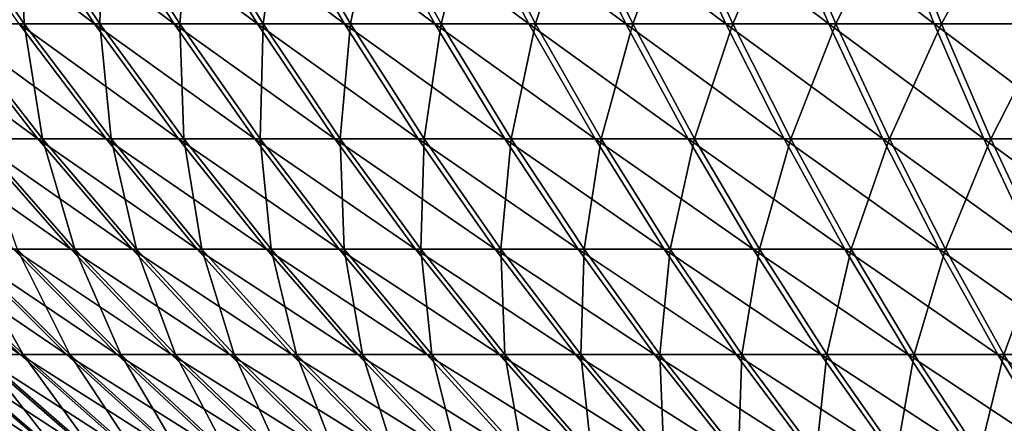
# Model space of a CAD drawing. Header units: millimetres. Extents: x -80 to 80, y -80 to 80.
# Tile 7 of 170: x -47 to -25, y -63 to -54. Entities that reach past the tile are written whole.
import ezdxf

# ---------------------------------------------------------------- set-up
doc = ezdxf.new("R2010")
doc.units = ezdxf.units.MM
doc.header["$LTSCALE"] = 13.670324
doc.layers.add('1', color=7, linetype='CONTINUOUS')
doc.layers.add('2', color=7, linetype='CONTINUOUS')

msp = doc.modelspace()

# ---------------------------------------------------------------- linework, layer by layer
at = {"layer": '1', "color": 7, "linetype": 'Continuous'}
for points in [[(-46.438, -54.047, 36.365), (-46.53, -51.423, 39.883), (-48.25, -51.423, 37.784), (-46.438, -54.047, 36.365)], [(-46.438, -54.047, 36.365), (-48.25, -51.423, 37.784), (-48.003, -54.047, 34.273), (-46.438, -54.047, 36.365)], [(-44.783, -54.047, 38.385), (-44.718, -51.423, 41.904), (-46.53, -51.423, 39.883), (-44.783, -54.047, 38.385)], [(-44.783, -54.047, 38.385), (-46.53, -51.423, 39.883), (-46.438, -54.047, 36.365), (-44.783, -54.047, 38.385)], [(-43.039, -54.047, 40.33), (-44.718, -51.423, 41.904), (-44.783, -54.047, 38.385), (-43.039, -54.047, 40.33)], [(-43.039, -54.047, 40.33), (-42.819, -51.423, 43.843), (-44.718, -51.423, 41.904), (-43.039, -54.047, 40.33)], [(-41.211, -54.047, 42.197), (-42.819, -51.423, 43.843), (-43.039, -54.047, 40.33), (-41.211, -54.047, 42.197)], [(-41.211, -54.047, 42.197), (-40.836, -51.423, 45.696), (-42.819, -51.423, 43.843), (-41.211, -54.047, 42.197)], [(-39.302, -54.047, 43.98), (-40.836, -51.423, 45.696), (-41.211, -54.047, 42.197), (-39.302, -54.047, 43.98)], [(-39.302, -54.047, 43.98), (-38.772, -51.423, 47.459), (-40.836, -51.423, 45.696), (-39.302, -54.047, 43.98)], [(-37.316, -54.047, 45.677), (-38.772, -51.423, 47.459), (-39.302, -54.047, 43.98), (-37.316, -54.047, 45.677)], [(-37.316, -54.047, 45.677), (-36.633, -51.423, 49.129), (-38.772, -51.423, 47.459), (-37.316, -54.047, 45.677)], [(-35.257, -54.047, 47.284), (-36.633, -51.423, 49.129), (-37.316, -54.047, 45.677), (-35.257, -54.047, 47.284)], [(-35.257, -54.047, 47.284), (-34.422, -51.423, 50.703), (-36.633, -51.423, 49.129), (-35.257, -54.047, 47.284)], [(-33.129, -54.047, 48.799), (-34.422, -51.423, 50.703), (-35.257, -54.047, 47.284), (-33.129, -54.047, 48.799)], [(-33.129, -54.047, 48.799), (-32.143, -51.423, 52.178), (-34.422, -51.423, 50.703), (-33.129, -54.047, 48.799)], [(-30.936, -54.047, 50.218), (-32.143, -51.423, 52.178), (-33.129, -54.047, 48.799), (-30.936, -54.047, 50.218)], [(-30.936, -54.047, 50.218), (-29.801, -51.423, 53.55), (-32.143, -51.423, 52.178), (-30.936, -54.047, 50.218)], [(-28.682, -54.047, 51.539), (-29.801, -51.423, 53.55), (-30.936, -54.047, 50.218), (-28.682, -54.047, 51.539)], [(-28.682, -54.047, 51.539), (-27.401, -51.423, 54.817), (-29.801, -51.423, 53.55), (-28.682, -54.047, 51.539)], [(-26.372, -54.047, 52.758), (-27.401, -51.423, 54.817), (-28.682, -54.047, 51.539), (-26.372, -54.047, 52.758)], [(-26.372, -54.047, 52.758), (-24.947, -51.423, 55.976), (-27.401, -51.423, 54.817), (-26.372, -54.047, 52.758)], [(-24.01, -54.047, 53.874), (-24.947, -51.423, 55.976), (-26.372, -54.047, 52.758), (-24.01, -54.047, 53.874)], [(-46.038, -56.569, 32.87), (-46.438, -54.047, 36.365), (-48.003, -54.047, 34.273), (-46.038, -56.569, 32.87)], [(-46.038, -56.569, 32.87), (-48.003, -54.047, 34.273), (-47.449, -56.569, 30.8), (-46.038, -56.569, 32.87)], [(-44.538, -56.569, 34.877), (-44.783, -54.047, 38.385), (-46.438, -54.047, 36.365), (-44.538, -56.569, 34.877)], [(-44.538, -56.569, 34.877), (-46.438, -54.047, 36.365), (-46.038, -56.569, 32.87), (-44.538, -56.569, 34.877)], [(-42.95, -56.569, 36.814), (-43.039, -54.047, 40.33), (-44.783, -54.047, 38.385), (-42.95, -56.569, 36.814)], [(-42.95, -56.569, 36.814), (-44.783, -54.047, 38.385), (-44.538, -56.569, 34.877), (-42.95, -56.569, 36.814)], [(-41.278, -56.569, 38.68), (-41.211, -54.047, 42.197), (-43.039, -54.047, 40.33), (-41.278, -56.569, 38.68)], [(-41.278, -56.569, 38.68), (-43.039, -54.047, 40.33), (-42.95, -56.569, 36.814), (-41.278, -56.569, 38.68)], [(-39.525, -56.569, 40.47), (-41.211, -54.047, 42.197), (-41.278, -56.569, 38.68), (-39.525, -56.569, 40.47)], [(-39.525, -56.569, 40.47), (-39.302, -54.047, 43.98), (-41.211, -54.047, 42.197), (-39.525, -56.569, 40.47)], [(-37.694, -56.569, 42.18), (-39.302, -54.047, 43.98), (-39.525, -56.569, 40.47), (-37.694, -56.569, 42.18)], [(-37.694, -56.569, 42.18), (-37.316, -54.047, 45.677), (-39.302, -54.047, 43.98), (-37.694, -56.569, 42.18)], [(-35.789, -56.569, 43.808), (-37.316, -54.047, 45.677), (-37.694, -56.569, 42.18), (-35.789, -56.569, 43.808)], [(-35.789, -56.569, 43.808), (-35.257, -54.047, 47.284), (-37.316, -54.047, 45.677), (-35.789, -56.569, 43.808)], [(-33.815, -56.569, 45.349), (-35.257, -54.047, 47.284), (-35.789, -56.569, 43.808), (-33.815, -56.569, 45.349)], [(-33.815, -56.569, 45.349), (-33.129, -54.047, 48.799), (-35.257, -54.047, 47.284), (-33.815, -56.569, 45.349)], [(-31.773, -56.569, 46.802), (-33.129, -54.047, 48.799), (-33.815, -56.569, 45.349), (-31.773, -56.569, 46.802)], [(-31.773, -56.569, 46.802), (-30.936, -54.047, 50.218), (-33.129, -54.047, 48.799), (-31.773, -56.569, 46.802)], [(-29.67, -56.569, 48.163), (-30.936, -54.047, 50.218), (-31.773, -56.569, 46.802), (-29.67, -56.569, 48.163)], [(-29.67, -56.569, 48.163), (-28.682, -54.047, 51.539), (-30.936, -54.047, 50.218), (-29.67, -56.569, 48.163)], [(-27.508, -56.569, 49.43), (-28.682, -54.047, 51.539), (-29.67, -56.569, 48.163), (-27.508, -56.569, 49.43)], [(-27.508, -56.569, 49.43), (-26.372, -54.047, 52.758), (-28.682, -54.047, 51.539), (-27.508, -56.569, 49.43)], [(-25.293, -56.569, 50.599), (-26.372, -54.047, 52.758), (-27.508, -56.569, 49.43), (-25.293, -56.569, 50.599)], [(-25.293, -56.569, 50.599), (-24.01, -54.047, 53.874), (-26.372, -54.047, 52.758), (-25.293, -56.569, 50.599)], [(-23.028, -56.569, 51.669), (-24.01, -54.047, 53.874), (-25.293, -56.569, 50.599), (-23.028, -56.569, 51.669)], [(-45.334, -58.982, 29.427), (-46.038, -56.569, 32.87), (-47.449, -56.569, 30.8), (-45.334, -58.982, 29.427)], [(-45.334, -58.982, 29.427), (-47.449, -56.569, 30.8), (-46.592, -58.982, 27.391), (-45.334, -58.982, 29.427)], [(-43.986, -58.982, 31.405), (-44.538, -56.569, 34.877), (-46.038, -56.569, 32.87), (-43.986, -58.982, 31.405)], [(-43.986, -58.982, 31.405), (-46.038, -56.569, 32.87), (-45.334, -58.982, 29.427), (-43.986, -58.982, 31.405)], [(-42.553, -58.982, 33.322), (-42.95, -56.569, 36.814), (-44.538, -56.569, 34.877), (-42.553, -58.982, 33.322)], [(-42.553, -58.982, 33.322), (-44.538, -56.569, 34.877), (-43.986, -58.982, 31.405), (-42.553, -58.982, 33.322)], [(-41.036, -58.982, 35.174), (-41.278, -56.569, 38.68), (-42.95, -56.569, 36.814), (-41.036, -58.982, 35.174)], [(-41.036, -58.982, 35.174), (-42.95, -56.569, 36.814), (-42.553, -58.982, 33.322), (-41.036, -58.982, 35.174)], [(-39.438, -58.982, 36.956), (-39.525, -56.569, 40.47), (-41.278, -56.569, 38.68), (-39.438, -58.982, 36.956)], [(-39.438, -58.982, 36.956), (-41.278, -56.569, 38.68), (-41.036, -58.982, 35.174), (-39.438, -58.982, 36.956)], [(-37.763, -58.982, 38.666), (-37.694, -56.569, 42.18), (-39.525, -56.569, 40.47), (-37.763, -58.982, 38.666)], [(-37.763, -58.982, 38.666), (-39.525, -56.569, 40.47), (-39.438, -58.982, 36.956), (-37.763, -58.982, 38.666)], [(-36.014, -58.982, 40.3), (-37.694, -56.569, 42.18), (-37.763, -58.982, 38.666), (-36.014, -58.982, 40.3)], [(-36.014, -58.982, 40.3), (-35.789, -56.569, 43.808), (-37.694, -56.569, 42.18), (-36.014, -58.982, 40.3)], [(-34.194, -58.982, 41.855), (-35.789, -56.569, 43.808), (-36.014, -58.982, 40.3), (-34.194, -58.982, 41.855)], [(-34.194, -58.982, 41.855), (-33.815, -56.569, 45.349), (-35.789, -56.569, 43.808), (-34.194, -58.982, 41.855)], [(-32.307, -58.982, 43.328), (-33.815, -56.569, 45.349), (-34.194, -58.982, 41.855), (-32.307, -58.982, 43.328)], [(-32.307, -58.982, 43.328), (-31.773, -56.569, 46.802), (-33.815, -56.569, 45.349), (-32.307, -58.982, 43.328)], [(-30.357, -58.982, 44.716), (-31.773, -56.569, 46.802), (-32.307, -58.982, 43.328), (-30.357, -58.982, 44.716)], [(-30.357, -58.982, 44.716), (-29.67, -56.569, 48.163), (-31.773, -56.569, 46.802), (-30.357, -58.982, 44.716)], [(-28.348, -58.982, 46.016), (-29.67, -56.569, 48.163), (-30.357, -58.982, 44.716), (-28.348, -58.982, 46.016)], [(-28.348, -58.982, 46.016), (-27.508, -56.569, 49.43), (-29.67, -56.569, 48.163), (-28.348, -58.982, 46.016)], [(-26.282, -58.982, 47.227), (-27.508, -56.569, 49.43), (-28.348, -58.982, 46.016), (-26.282, -58.982, 47.227)], [(-26.282, -58.982, 47.227), (-25.293, -56.569, 50.599), (-27.508, -56.569, 49.43), (-26.282, -58.982, 47.227)], [(-24.165, -58.982, 48.344), (-25.293, -56.569, 50.599), (-26.282, -58.982, 47.227), (-24.165, -58.982, 48.344)], [(-24.165, -58.982, 48.344), (-23.028, -56.569, 51.669), (-25.293, -56.569, 50.599), (-24.165, -58.982, 48.344)], [(-46.462, -61.284, 22.037), (-47.759, -58.982, 25.301), (-48.833, -58.982, 23.161), (-46.462, -61.284, 22.037)], [(-46.462, -61.284, 22.037), (-48.833, -58.982, 23.161), (-47.392, -61.284, 19.958), (-46.462, -61.284, 22.037)], [(-45.441, -61.284, 24.072), (-46.592, -58.982, 27.391), (-47.759, -58.982, 25.301), (-45.441, -61.284, 24.072)], [(-45.441, -61.284, 24.072), (-47.759, -58.982, 25.301), (-46.462, -61.284, 22.037), (-45.441, -61.284, 24.072)], [(-44.33, -61.284, 26.061), (-45.334, -58.982, 29.427), (-46.592, -58.982, 27.391), (-44.33, -61.284, 26.061)], [(-44.33, -61.284, 26.061), (-46.592, -58.982, 27.391), (-45.441, -61.284, 24.072), (-44.33, -61.284, 26.061)], [(-43.133, -61.284, 27.998), (-43.986, -58.982, 31.405), (-45.334, -58.982, 29.427), (-43.133, -61.284, 27.998)], [(-43.133, -61.284, 27.998), (-45.334, -58.982, 29.427), (-44.33, -61.284, 26.061), (-43.133, -61.284, 27.998)], [(-41.851, -61.284, 29.88), (-42.553, -58.982, 33.322), (-43.986, -58.982, 31.405), (-41.851, -61.284, 29.88)], [(-41.851, -61.284, 29.88), (-43.986, -58.982, 31.405), (-43.133, -61.284, 27.998), (-41.851, -61.284, 29.88)], [(-40.487, -61.284, 31.704), (-41.036, -58.982, 35.174), (-42.553, -58.982, 33.322), (-40.487, -61.284, 31.704)], [(-40.487, -61.284, 31.704), (-42.553, -58.982, 33.322), (-41.851, -61.284, 29.88), (-40.487, -61.284, 31.704)], [(-39.043, -61.284, 33.466), (-39.438, -58.982, 36.956), (-41.036, -58.982, 35.174), (-39.043, -61.284, 33.466)], [(-39.043, -61.284, 33.466), (-41.036, -58.982, 35.174), (-40.487, -61.284, 31.704), (-39.043, -61.284, 33.466)], [(-37.523, -61.284, 35.162), (-37.763, -58.982, 38.666), (-39.438, -58.982, 36.956), (-37.523, -61.284, 35.162)], [(-37.523, -61.284, 35.162), (-39.438, -58.982, 36.956), (-39.043, -61.284, 33.466), (-37.523, -61.284, 35.162)], [(-35.929, -61.284, 36.789), (-36.014, -58.982, 40.3), (-37.763, -58.982, 38.666), (-35.929, -61.284, 36.789)], [(-35.929, -61.284, 36.789), (-37.763, -58.982, 38.666), (-37.523, -61.284, 35.162), (-35.929, -61.284, 36.789)], [(-34.265, -61.284, 38.343), (-34.194, -58.982, 41.855), (-36.014, -58.982, 40.3), (-34.265, -61.284, 38.343)], [(-34.265, -61.284, 38.343), (-36.014, -58.982, 40.3), (-35.929, -61.284, 36.789), (-34.265, -61.284, 38.343)], [(-32.534, -61.284, 39.823), (-34.194, -58.982, 41.855), (-34.265, -61.284, 38.343), (-32.534, -61.284, 39.823)], [(-32.534, -61.284, 39.823), (-32.307, -58.982, 43.328), (-34.194, -58.982, 41.855), (-32.534, -61.284, 39.823)], [(-30.739, -61.284, 41.224), (-32.307, -58.982, 43.328), (-32.534, -61.284, 39.823), (-30.739, -61.284, 41.224)], [(-30.739, -61.284, 41.224), (-30.357, -58.982, 44.716), (-32.307, -58.982, 43.328), (-30.739, -61.284, 41.224)], [(-28.883, -61.284, 42.545), (-30.357, -58.982, 44.716), (-30.739, -61.284, 41.224), (-28.883, -61.284, 42.545)], [(-28.883, -61.284, 42.545), (-28.348, -58.982, 46.016), (-30.357, -58.982, 44.716), (-28.883, -61.284, 42.545)], [(-26.971, -61.284, 43.782), (-28.348, -58.982, 46.016), (-28.883, -61.284, 42.545), (-26.971, -61.284, 43.782)], [(-26.971, -61.284, 43.782), (-26.282, -58.982, 47.227), (-28.348, -58.982, 46.016), (-26.971, -61.284, 43.782)], [(-25.006, -61.284, 44.933), (-26.282, -58.982, 47.227), (-26.971, -61.284, 43.782), (-25.006, -61.284, 44.933)], [(-25.006, -61.284, 44.933), (-24.165, -58.982, 48.344), (-26.282, -58.982, 47.227), (-25.006, -61.284, 44.933)], [(-22.992, -61.284, 45.997), (-24.165, -58.982, 48.344), (-25.006, -61.284, 44.933), (-22.992, -61.284, 45.997)], [(-46.38, -63.468, 14.857), (-48.229, -61.284, 17.84), (-48.972, -61.284, 15.687), (-46.38, -63.468, 14.857)], [(-46.38, -63.468, 14.857), (-48.972, -61.284, 15.687), (-46.992, -63.468, 12.788), (-46.38, -63.468, 14.857)], [(-45.676, -63.468, 16.896), (-47.392, -61.284, 19.958), (-48.229, -61.284, 17.84), (-45.676, -63.468, 16.896)], [(-45.676, -63.468, 16.896), (-48.229, -61.284, 17.84), (-46.38, -63.468, 14.857), (-45.676, -63.468, 16.896)], [(-44.883, -63.468, 18.901), (-46.462, -61.284, 22.037), (-47.392, -61.284, 19.958), (-44.883, -63.468, 18.901)], [(-44.883, -63.468, 18.901), (-47.392, -61.284, 19.958), (-45.676, -63.468, 16.896), (-44.883, -63.468, 18.901)], [(-44.002, -63.468, 20.87), (-45.441, -61.284, 24.072), (-46.462, -61.284, 22.037), (-44.002, -63.468, 20.87)], [(-44.002, -63.468, 20.87), (-46.462, -61.284, 22.037), (-44.883, -63.468, 18.901), (-44.002, -63.468, 20.87)], [(-43.035, -63.468, 22.798), (-44.33, -61.284, 26.061), (-45.441, -61.284, 24.072), (-43.035, -63.468, 22.798)], [(-43.035, -63.468, 22.798), (-45.441, -61.284, 24.072), (-44.002, -63.468, 20.87), (-43.035, -63.468, 22.798)], [(-41.984, -63.468, 24.681), (-43.133, -61.284, 27.998), (-44.33, -61.284, 26.061), (-41.984, -63.468, 24.681)], [(-41.984, -63.468, 24.681), (-44.33, -61.284, 26.061), (-43.035, -63.468, 22.798), (-41.984, -63.468, 24.681)], [(-40.849, -63.468, 26.516), (-41.851, -61.284, 29.88), (-43.133, -61.284, 27.998), (-40.849, -63.468, 26.516)], [(-40.849, -63.468, 26.516), (-43.133, -61.284, 27.998), (-41.984, -63.468, 24.681), (-40.849, -63.468, 26.516)], [(-39.635, -63.468, 28.299), (-40.487, -61.284, 31.704), (-41.851, -61.284, 29.88), (-39.635, -63.468, 28.299)], [(-39.635, -63.468, 28.299), (-41.851, -61.284, 29.88), (-40.849, -63.468, 26.516), (-39.635, -63.468, 28.299)], [(-38.344, -63.468, 30.026), (-39.043, -61.284, 33.466), (-40.487, -61.284, 31.704), (-38.344, -63.468, 30.026)], [(-38.344, -63.468, 30.026), (-40.487, -61.284, 31.704), (-39.635, -63.468, 28.299), (-38.344, -63.468, 30.026)], [(-36.976, -63.468, 31.694), (-37.523, -61.284, 35.162), (-39.043, -61.284, 33.466), (-36.976, -63.468, 31.694)], [(-36.976, -63.468, 31.694), (-39.043, -61.284, 33.466), (-38.344, -63.468, 30.026), (-36.976, -63.468, 31.694)], [(-35.537, -63.468, 33.3), (-35.929, -61.284, 36.789), (-37.523, -61.284, 35.162), (-35.537, -63.468, 33.3)], [(-35.537, -63.468, 33.3), (-37.523, -61.284, 35.162), (-36.976, -63.468, 31.694), (-35.537, -63.468, 33.3)], [(-34.028, -63.468, 34.841), (-34.265, -61.284, 38.343), (-35.929, -61.284, 36.789), (-34.028, -63.468, 34.841)], [(-34.028, -63.468, 34.841), (-35.929, -61.284, 36.789), (-35.537, -63.468, 33.3), (-34.028, -63.468, 34.841)], [(-32.451, -63.468, 36.314), (-32.534, -61.284, 39.823), (-34.265, -61.284, 38.343), (-32.451, -63.468, 36.314)], [(-32.451, -63.468, 36.314), (-34.265, -61.284, 38.343), (-34.028, -63.468, 34.841), (-32.451, -63.468, 36.314)], [(-30.812, -63.468, 37.715), (-30.739, -61.284, 41.224), (-32.534, -61.284, 39.823), (-30.812, -63.468, 37.715)], [(-30.812, -63.468, 37.715), (-32.534, -61.284, 39.823), (-32.451, -63.468, 36.314), (-30.812, -63.468, 37.715)], [(-29.112, -63.468, 39.042), (-30.739, -61.284, 41.224), (-30.812, -63.468, 37.715), (-29.112, -63.468, 39.042)], [(-29.112, -63.468, 39.042), (-28.883, -61.284, 42.545), (-30.739, -61.284, 41.224), (-29.112, -63.468, 39.042)], [(-27.354, -63.468, 40.293), (-28.883, -61.284, 42.545), (-29.112, -63.468, 39.042), (-27.354, -63.468, 40.293)], [(-27.354, -63.468, 40.293), (-26.971, -61.284, 43.782), (-28.883, -61.284, 42.545), (-27.354, -63.468, 40.293)], [(-25.543, -63.468, 41.465), (-26.971, -61.284, 43.782), (-27.354, -63.468, 40.293), (-25.543, -63.468, 41.465)], [(-25.543, -63.468, 41.465), (-25.006, -61.284, 44.933), (-26.971, -61.284, 43.782), (-25.543, -63.468, 41.465)], [(-23.682, -63.468, 42.555), (-25.006, -61.284, 44.933), (-25.543, -63.468, 41.465), (-23.682, -63.468, 42.555)], [(-23.682, -63.468, 42.555), (-22.992, -61.284, 45.997), (-25.006, -61.284, 44.933), (-23.682, -63.468, 42.555)]]:
    msp.add_3dface(points, dxfattribs=at)
at = {"layer": '2', "color": 7, "linetype": 'Continuous'}
for points in [[(-46.651, -51.423, -39.741), (-44.9, -54.047, -38.248), (-48.365, -51.423, -37.636), (-46.651, -51.423, -39.741)], [(-48.365, -51.423, -37.636), (-44.9, -54.047, -38.248), (-46.549, -54.047, -36.223), (-48.365, -51.423, -37.636)], [(-44.846, -51.423, -41.767), (-43.162, -54.047, -40.199), (-46.651, -51.423, -39.741), (-44.846, -51.423, -41.767)], [(-46.651, -51.423, -39.741), (-43.162, -54.047, -40.199), (-44.9, -54.047, -38.248), (-46.651, -51.423, -39.741)], [(-42.953, -51.423, -43.712), (-41.34, -54.047, -42.07), (-44.846, -51.423, -41.767), (-42.953, -51.423, -43.712)], [(-44.846, -51.423, -41.767), (-41.34, -54.047, -42.07), (-43.162, -54.047, -40.199), (-44.846, -51.423, -41.767)], [(-40.975, -51.423, -45.571), (-39.436, -54.047, -43.86), (-42.953, -51.423, -43.712), (-40.975, -51.423, -45.571)], [(-42.953, -51.423, -43.712), (-39.436, -54.047, -43.86), (-41.34, -54.047, -42.07), (-42.953, -51.423, -43.712)], [(-38.917, -51.423, -47.341), (-37.456, -54.047, -45.563), (-40.975, -51.423, -45.571), (-38.917, -51.423, -47.341)], [(-40.975, -51.423, -45.571), (-37.456, -54.047, -45.563), (-39.436, -54.047, -43.86), (-40.975, -51.423, -45.571)], [(-36.783, -51.423, -49.017), (-35.402, -54.047, -47.177), (-38.917, -51.423, -47.341), (-36.783, -51.423, -49.017)], [(-38.917, -51.423, -47.341), (-35.402, -54.047, -47.177), (-37.456, -54.047, -45.563), (-38.917, -51.423, -47.341)], [(-34.576, -51.423, -50.598), (-33.278, -54.047, -48.698), (-36.783, -51.423, -49.017), (-34.576, -51.423, -50.598)], [(-36.783, -51.423, -49.017), (-33.278, -54.047, -48.698), (-35.402, -54.047, -47.177), (-36.783, -51.423, -49.017)], [(-32.302, -51.423, -52.079), (-31.089, -54.047, -50.123), (-34.576, -51.423, -50.598), (-32.302, -51.423, -52.079)], [(-34.576, -51.423, -50.598), (-31.089, -54.047, -50.123), (-33.278, -54.047, -48.698), (-34.576, -51.423, -50.598)], [(-29.965, -51.423, -53.458), (-28.839, -54.047, -51.451), (-32.302, -51.423, -52.079), (-29.965, -51.423, -53.458)], [(-32.302, -51.423, -52.079), (-28.839, -54.047, -51.451), (-31.089, -54.047, -50.123), (-32.302, -51.423, -52.079)], [(-27.568, -51.423, -54.733), (-26.533, -54.047, -52.677), (-29.965, -51.423, -53.458), (-27.568, -51.423, -54.733)], [(-29.965, -51.423, -53.458), (-26.533, -54.047, -52.677), (-28.839, -54.047, -51.451), (-29.965, -51.423, -53.458)], [(-25.118, -51.423, -55.9), (-24.174, -54.047, -53.801), (-27.568, -51.423, -54.733), (-25.118, -51.423, -55.9)], [(-27.568, -51.423, -54.733), (-24.174, -54.047, -53.801), (-26.533, -54.047, -52.677), (-27.568, -51.423, -54.733)], [(-22.618, -51.423, -56.957), (-21.769, -54.047, -54.818), (-25.118, -51.423, -55.9), (-22.618, -51.423, -56.957)], [(-25.118, -51.423, -55.9), (-21.769, -54.047, -54.818), (-24.174, -54.047, -53.801), (-25.118, -51.423, -55.9)], [(-48.107, -54.047, -34.126), (-46.139, -56.569, -32.73), (-49.571, -54.047, -31.963), (-48.107, -54.047, -34.126)], [(-49.571, -54.047, -31.963), (-46.139, -56.569, -32.73), (-47.543, -56.569, -30.655), (-49.571, -54.047, -31.963)], [(-46.549, -54.047, -36.223), (-44.644, -56.569, -34.74), (-48.107, -54.047, -34.126), (-46.549, -54.047, -36.223)], [(-48.107, -54.047, -34.126), (-44.644, -56.569, -34.74), (-46.139, -56.569, -32.73), (-48.107, -54.047, -34.126)], [(-44.9, -54.047, -38.248), (-43.062, -56.569, -36.683), (-46.549, -54.047, -36.223), (-44.9, -54.047, -38.248)], [(-46.549, -54.047, -36.223), (-43.062, -56.569, -36.683), (-44.644, -56.569, -34.74), (-46.549, -54.047, -36.223)], [(-43.162, -54.047, -40.199), (-41.396, -56.569, -38.554), (-44.9, -54.047, -38.248), (-43.162, -54.047, -40.199)], [(-44.9, -54.047, -38.248), (-41.396, -56.569, -38.554), (-43.062, -56.569, -36.683), (-44.9, -54.047, -38.248)], [(-41.34, -54.047, -42.07), (-39.648, -56.569, -40.349), (-43.162, -54.047, -40.199), (-41.34, -54.047, -42.07)], [(-43.162, -54.047, -40.199), (-39.648, -56.569, -40.349), (-41.396, -56.569, -38.554), (-43.162, -54.047, -40.199)], [(-39.436, -54.047, -43.86), (-37.823, -56.569, -42.065), (-41.34, -54.047, -42.07), (-39.436, -54.047, -43.86)], [(-41.34, -54.047, -42.07), (-37.823, -56.569, -42.065), (-39.648, -56.569, -40.349), (-41.34, -54.047, -42.07)], [(-37.456, -54.047, -45.563), (-35.923, -56.569, -43.698), (-39.436, -54.047, -43.86), (-37.456, -54.047, -45.563)], [(-39.436, -54.047, -43.86), (-35.923, -56.569, -43.698), (-37.823, -56.569, -42.065), (-39.436, -54.047, -43.86)], [(-35.402, -54.047, -47.177), (-33.953, -56.569, -45.246), (-37.456, -54.047, -45.563), (-35.402, -54.047, -47.177)], [(-37.456, -54.047, -45.563), (-33.953, -56.569, -45.246), (-35.923, -56.569, -43.698), (-37.456, -54.047, -45.563)], [(-33.278, -54.047, -48.698), (-31.916, -56.569, -46.705), (-35.402, -54.047, -47.177), (-33.278, -54.047, -48.698)], [(-35.402, -54.047, -47.177), (-31.916, -56.569, -46.705), (-33.953, -56.569, -45.246), (-35.402, -54.047, -47.177)], [(-31.089, -54.047, -50.123), (-29.817, -56.569, -48.072), (-33.278, -54.047, -48.698), (-31.089, -54.047, -50.123)], [(-33.278, -54.047, -48.698), (-29.817, -56.569, -48.072), (-31.916, -56.569, -46.705), (-33.278, -54.047, -48.698)], [(-28.839, -54.047, -51.451), (-27.659, -56.569, -49.345), (-31.089, -54.047, -50.123), (-28.839, -54.047, -51.451)], [(-31.089, -54.047, -50.123), (-27.659, -56.569, -49.345), (-29.817, -56.569, -48.072), (-31.089, -54.047, -50.123)], [(-26.533, -54.047, -52.677), (-25.447, -56.569, -50.522), (-28.839, -54.047, -51.451), (-26.533, -54.047, -52.677)], [(-28.839, -54.047, -51.451), (-25.447, -56.569, -50.522), (-27.659, -56.569, -49.345), (-28.839, -54.047, -51.451)], [(-24.174, -54.047, -53.801), (-23.185, -56.569, -51.599), (-26.533, -54.047, -52.677), (-24.174, -54.047, -53.801)], [(-26.533, -54.047, -52.677), (-23.185, -56.569, -51.599), (-25.447, -56.569, -50.522), (-26.533, -54.047, -52.677)], [(-47.543, -56.569, -30.655), (-45.424, -58.982, -29.288), (-48.853, -56.569, -28.519), (-47.543, -56.569, -30.655)], [(-48.853, -56.569, -28.519), (-45.424, -58.982, -29.288), (-46.676, -58.982, -27.248), (-48.853, -56.569, -28.519)], [(-46.139, -56.569, -32.73), (-44.082, -58.982, -31.271), (-47.543, -56.569, -30.655), (-46.139, -56.569, -32.73)], [(-47.543, -56.569, -30.655), (-44.082, -58.982, -31.271), (-45.424, -58.982, -29.288), (-47.543, -56.569, -30.655)], [(-44.644, -56.569, -34.74), (-42.654, -58.982, -33.192), (-46.139, -56.569, -32.73), (-44.644, -56.569, -34.74)], [(-46.139, -56.569, -32.73), (-42.654, -58.982, -33.192), (-44.082, -58.982, -31.271), (-46.139, -56.569, -32.73)], [(-43.062, -56.569, -36.683), (-41.143, -58.982, -35.048), (-44.644, -56.569, -34.74), (-43.062, -56.569, -36.683)], [(-44.644, -56.569, -34.74), (-41.143, -58.982, -35.048), (-42.654, -58.982, -33.192), (-44.644, -56.569, -34.74)], [(-41.396, -56.569, -38.554), (-39.551, -58.982, -36.835), (-43.062, -56.569, -36.683), (-41.396, -56.569, -38.554)], [(-43.062, -56.569, -36.683), (-39.551, -58.982, -36.835), (-41.143, -58.982, -35.048), (-43.062, -56.569, -36.683)], [(-39.648, -56.569, -40.349), (-37.881, -58.982, -38.551), (-41.396, -56.569, -38.554), (-39.648, -56.569, -40.349)], [(-41.396, -56.569, -38.554), (-37.881, -58.982, -38.551), (-39.551, -58.982, -36.835), (-41.396, -56.569, -38.554)], [(-37.823, -56.569, -42.065), (-36.137, -58.982, -40.19), (-39.648, -56.569, -40.349), (-37.823, -56.569, -42.065)], [(-39.648, -56.569, -40.349), (-36.137, -58.982, -40.19), (-37.881, -58.982, -38.551), (-39.648, -56.569, -40.349)], [(-35.923, -56.569, -43.698), (-34.322, -58.982, -41.751), (-37.823, -56.569, -42.065), (-35.923, -56.569, -43.698)], [(-37.823, -56.569, -42.065), (-34.322, -58.982, -41.751), (-36.137, -58.982, -40.19), (-37.823, -56.569, -42.065)], [(-33.953, -56.569, -45.246), (-32.44, -58.982, -43.229), (-35.923, -56.569, -43.698), (-33.953, -56.569, -45.246)], [(-35.923, -56.569, -43.698), (-32.44, -58.982, -43.229), (-34.322, -58.982, -41.751), (-35.923, -56.569, -43.698)], [(-31.916, -56.569, -46.705), (-30.494, -58.982, -44.623), (-33.953, -56.569, -45.246), (-31.916, -56.569, -46.705)], [(-33.953, -56.569, -45.246), (-30.494, -58.982, -44.623), (-32.44, -58.982, -43.229), (-33.953, -56.569, -45.246)], [(-29.817, -56.569, -48.072), (-28.488, -58.982, -45.93), (-31.916, -56.569, -46.705), (-29.817, -56.569, -48.072)], [(-31.916, -56.569, -46.705), (-28.488, -58.982, -45.93), (-30.494, -58.982, -44.623), (-31.916, -56.569, -46.705)], [(-27.659, -56.569, -49.345), (-26.426, -58.982, -47.146), (-29.817, -56.569, -48.072), (-27.659, -56.569, -49.345)], [(-29.817, -56.569, -48.072), (-26.426, -58.982, -47.146), (-28.488, -58.982, -45.93), (-29.817, -56.569, -48.072)], [(-25.447, -56.569, -50.522), (-24.313, -58.982, -48.27), (-27.659, -56.569, -49.345), (-25.447, -56.569, -50.522)], [(-27.659, -56.569, -49.345), (-24.313, -58.982, -48.27), (-26.426, -58.982, -47.146), (-27.659, -56.569, -49.345)], [(-23.185, -56.569, -51.599), (-22.152, -58.982, -49.299), (-25.447, -56.569, -50.522), (-23.185, -56.569, -51.599)], [(-25.447, -56.569, -50.522), (-22.152, -58.982, -49.299), (-24.313, -58.982, -48.27), (-25.447, -56.569, -50.522)], [(-48.903, -58.982, -23.012), (-46.529, -61.284, -21.895), (-49.874, -58.982, -20.824), (-48.903, -58.982, -23.012)], [(-49.874, -58.982, -20.824), (-46.529, -61.284, -21.895), (-47.453, -61.284, -19.813), (-49.874, -58.982, -20.824)], [(-47.836, -58.982, -25.155), (-45.514, -61.284, -23.934), (-48.903, -58.982, -23.012), (-47.836, -58.982, -25.155)], [(-48.903, -58.982, -23.012), (-45.514, -61.284, -23.934), (-46.529, -61.284, -21.895), (-48.903, -58.982, -23.012)], [(-46.676, -58.982, -27.248), (-44.409, -61.284, -25.925), (-47.836, -58.982, -25.155), (-46.676, -58.982, -27.248)], [(-47.836, -58.982, -25.155), (-44.409, -61.284, -25.925), (-45.514, -61.284, -23.934), (-47.836, -58.982, -25.155)], [(-45.424, -58.982, -29.288), (-43.218, -61.284, -27.866), (-46.676, -58.982, -27.248), (-45.424, -58.982, -29.288)], [(-46.676, -58.982, -27.248), (-43.218, -61.284, -27.866), (-44.409, -61.284, -25.925), (-46.676, -58.982, -27.248)], [(-44.082, -58.982, -31.271), (-41.942, -61.284, -29.753), (-45.424, -58.982, -29.288), (-44.082, -58.982, -31.271)], [(-45.424, -58.982, -29.288), (-41.942, -61.284, -29.753), (-43.218, -61.284, -27.866), (-45.424, -58.982, -29.288)], [(-42.654, -58.982, -33.192), (-40.583, -61.284, -31.58), (-44.082, -58.982, -31.271), (-42.654, -58.982, -33.192)], [(-44.082, -58.982, -31.271), (-40.583, -61.284, -31.58), (-41.942, -61.284, -29.753), (-44.082, -58.982, -31.271)], [(-41.143, -58.982, -35.048), (-39.145, -61.284, -33.346), (-42.654, -58.982, -33.192), (-41.143, -58.982, -35.048)], [(-42.654, -58.982, -33.192), (-39.145, -61.284, -33.346), (-40.583, -61.284, -31.58), (-42.654, -58.982, -33.192)], [(-39.551, -58.982, -36.835), (-37.63, -61.284, -35.047), (-41.143, -58.982, -35.048), (-39.551, -58.982, -36.835)], [(-41.143, -58.982, -35.048), (-37.63, -61.284, -35.047), (-39.145, -61.284, -33.346), (-41.143, -58.982, -35.048)], [(-37.881, -58.982, -38.551), (-36.042, -61.284, -36.679), (-39.551, -58.982, -36.835), (-37.881, -58.982, -38.551)], [(-39.551, -58.982, -36.835), (-36.042, -61.284, -36.679), (-37.63, -61.284, -35.047), (-39.551, -58.982, -36.835)], [(-36.137, -58.982, -40.19), (-34.382, -61.284, -38.239), (-37.881, -58.982, -38.551), (-36.137, -58.982, -40.19)], [(-37.881, -58.982, -38.551), (-34.382, -61.284, -38.239), (-36.042, -61.284, -36.679), (-37.881, -58.982, -38.551)], [(-34.322, -58.982, -41.751), (-32.655, -61.284, -39.723), (-36.137, -58.982, -40.19), (-34.322, -58.982, -41.751)], [(-36.137, -58.982, -40.19), (-32.655, -61.284, -39.723), (-34.382, -61.284, -38.239), (-36.137, -58.982, -40.19)], [(-32.44, -58.982, -43.229), (-30.864, -61.284, -41.13), (-34.322, -58.982, -41.751), (-32.44, -58.982, -43.229)], [(-34.322, -58.982, -41.751), (-30.864, -61.284, -41.13), (-32.655, -61.284, -39.723), (-34.322, -58.982, -41.751)], [(-30.494, -58.982, -44.623), (-29.013, -61.284, -42.457), (-32.44, -58.982, -43.229), (-30.494, -58.982, -44.623)], [(-32.44, -58.982, -43.229), (-29.013, -61.284, -42.457), (-30.864, -61.284, -41.13), (-32.44, -58.982, -43.229)], [(-28.488, -58.982, -45.93), (-27.105, -61.284, -43.7), (-30.494, -58.982, -44.623), (-28.488, -58.982, -45.93)], [(-30.494, -58.982, -44.623), (-27.105, -61.284, -43.7), (-29.013, -61.284, -42.457), (-30.494, -58.982, -44.623)], [(-26.426, -58.982, -47.146), (-25.143, -61.284, -44.857), (-28.488, -58.982, -45.93), (-26.426, -58.982, -47.146)], [(-28.488, -58.982, -45.93), (-25.143, -61.284, -44.857), (-27.105, -61.284, -43.7), (-28.488, -58.982, -45.93)], [(-24.313, -58.982, -48.27), (-23.132, -61.284, -45.926), (-26.426, -58.982, -47.146), (-24.313, -58.982, -48.27)], [(-26.426, -58.982, -47.146), (-23.132, -61.284, -45.926), (-25.143, -61.284, -44.857), (-26.426, -58.982, -47.146)], [(-49.02, -61.284, -15.537), (-46.425, -63.468, -14.715), (-49.659, -61.284, -13.352), (-49.02, -61.284, -15.537)], [(-49.659, -61.284, -13.352), (-46.425, -63.468, -14.715), (-47.031, -63.468, -12.645), (-49.659, -61.284, -13.352)], [(-48.283, -61.284, -17.693), (-45.728, -63.468, -16.756), (-49.02, -61.284, -15.537), (-48.283, -61.284, -17.693)], [(-49.02, -61.284, -15.537), (-45.728, -63.468, -16.756), (-46.425, -63.468, -14.715), (-49.02, -61.284, -15.537)], [(-47.453, -61.284, -19.813), (-44.941, -63.468, -18.764), (-48.283, -61.284, -17.693), (-47.453, -61.284, -19.813)], [(-48.283, -61.284, -17.693), (-44.941, -63.468, -18.764), (-45.728, -63.468, -16.756), (-48.283, -61.284, -17.693)], [(-46.529, -61.284, -21.895), (-44.066, -63.468, -20.736), (-47.453, -61.284, -19.813), (-46.529, -61.284, -21.895)], [(-47.453, -61.284, -19.813), (-44.066, -63.468, -20.736), (-44.941, -63.468, -18.764), (-47.453, -61.284, -19.813)], [(-45.514, -61.284, -23.934), (-43.105, -63.468, -22.667), (-46.529, -61.284, -21.895), (-45.514, -61.284, -23.934)], [(-46.529, -61.284, -21.895), (-43.105, -63.468, -22.667), (-44.066, -63.468, -20.736), (-46.529, -61.284, -21.895)], [(-44.409, -61.284, -25.925), (-42.059, -63.468, -24.553), (-45.514, -61.284, -23.934), (-44.409, -61.284, -25.925)], [(-45.514, -61.284, -23.934), (-42.059, -63.468, -24.553), (-43.105, -63.468, -22.667), (-45.514, -61.284, -23.934)], [(-43.218, -61.284, -27.866), (-40.93, -63.468, -26.391), (-44.409, -61.284, -25.925), (-43.218, -61.284, -27.866)], [(-44.409, -61.284, -25.925), (-40.93, -63.468, -26.391), (-42.059, -63.468, -24.553), (-44.409, -61.284, -25.925)], [(-41.942, -61.284, -29.753), (-39.722, -63.468, -28.178), (-43.218, -61.284, -27.866), (-41.942, -61.284, -29.753)], [(-43.218, -61.284, -27.866), (-39.722, -63.468, -28.178), (-40.93, -63.468, -26.391), (-43.218, -61.284, -27.866)], [(-40.583, -61.284, -31.58), (-38.435, -63.468, -29.909), (-41.942, -61.284, -29.753), (-40.583, -61.284, -31.58)], [(-41.942, -61.284, -29.753), (-38.435, -63.468, -29.909), (-39.722, -63.468, -28.178), (-41.942, -61.284, -29.753)], [(-39.145, -61.284, -33.346), (-37.073, -63.468, -31.581), (-40.583, -61.284, -31.58), (-39.145, -61.284, -33.346)], [(-40.583, -61.284, -31.58), (-37.073, -63.468, -31.581), (-38.435, -63.468, -29.909), (-40.583, -61.284, -31.58)], [(-37.63, -61.284, -35.047), (-35.638, -63.468, -33.192), (-39.145, -61.284, -33.346), (-37.63, -61.284, -35.047)], [(-39.145, -61.284, -33.346), (-35.638, -63.468, -33.192), (-37.073, -63.468, -31.581), (-39.145, -61.284, -33.346)], [(-36.042, -61.284, -36.679), (-34.134, -63.468, -34.737), (-37.63, -61.284, -35.047), (-36.042, -61.284, -36.679)], [(-37.63, -61.284, -35.047), (-34.134, -63.468, -34.737), (-35.638, -63.468, -33.192), (-37.63, -61.284, -35.047)], [(-34.382, -61.284, -38.239), (-32.562, -63.468, -36.214), (-36.042, -61.284, -36.679), (-34.382, -61.284, -38.239)], [(-36.042, -61.284, -36.679), (-32.562, -63.468, -36.214), (-34.134, -63.468, -34.737), (-36.042, -61.284, -36.679)], [(-32.655, -61.284, -39.723), (-30.927, -63.468, -37.621), (-34.382, -61.284, -38.239), (-32.655, -61.284, -39.723)], [(-34.382, -61.284, -38.239), (-30.927, -63.468, -37.621), (-32.562, -63.468, -36.214), (-34.382, -61.284, -38.239)], [(-30.864, -61.284, -41.13), (-29.231, -63.468, -38.953), (-32.655, -61.284, -39.723), (-30.864, -61.284, -41.13)], [(-32.655, -61.284, -39.723), (-29.231, -63.468, -38.953), (-30.927, -63.468, -37.621), (-32.655, -61.284, -39.723)], [(-29.013, -61.284, -42.457), (-27.477, -63.468, -40.209), (-30.864, -61.284, -41.13), (-29.013, -61.284, -42.457)], [(-30.864, -61.284, -41.13), (-27.477, -63.468, -40.209), (-29.231, -63.468, -38.953), (-30.864, -61.284, -41.13)], [(-27.105, -61.284, -43.7), (-25.67, -63.468, -41.386), (-29.013, -61.284, -42.457), (-27.105, -61.284, -43.7)], [(-29.013, -61.284, -42.457), (-25.67, -63.468, -41.386), (-27.477, -63.468, -40.209), (-29.013, -61.284, -42.457)], [(-25.143, -61.284, -44.857), (-23.812, -63.468, -42.482), (-27.105, -61.284, -43.7), (-25.143, -61.284, -44.857)], [(-27.105, -61.284, -43.7), (-23.812, -63.468, -42.482), (-25.67, -63.468, -41.386), (-27.105, -61.284, -43.7)], [(-23.132, -61.284, -45.926), (-21.908, -63.468, -43.495), (-25.143, -61.284, -44.857), (-23.132, -61.284, -45.926)], [(-25.143, -61.284, -44.857), (-21.908, -63.468, -43.495), (-23.812, -63.468, -42.482), (-25.143, -61.284, -44.857)]]:
    msp.add_3dface(points, dxfattribs=at)

doc.saveas('drawing.dxf')
